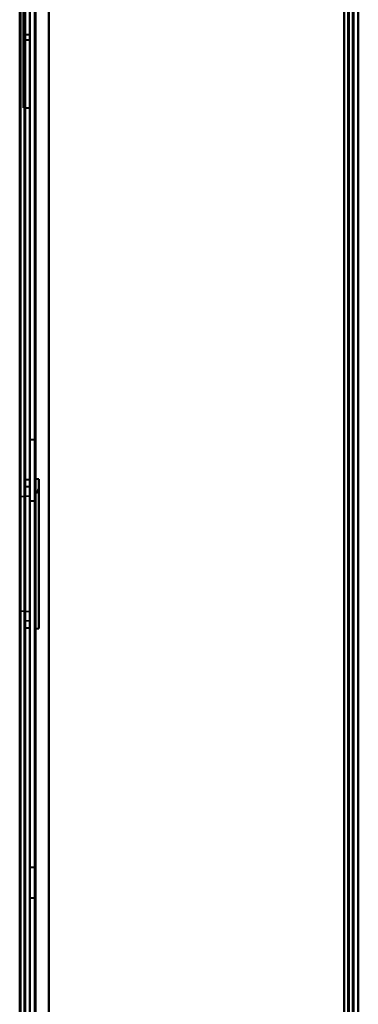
# Model space of a CAD drawing. Header units: millimetres. Extents: x -1087 to 1688, y -120 to 936.
# Tile 73 of 88: x 499 to 535, y 430 to 535. Entities that reach past the tile are written whole.
import ezdxf

# ---------------------------------------------------------------- set-up
doc = ezdxf.new("R2010")
doc.units = ezdxf.units.MM
doc.layers.add('A-GENM', color=13, linetype='Continuous', lineweight=40)
doc.layers.add('G-IMPT', color=8, linetype='Continuous', lineweight=40)

# ---------------------------------------------------------------- blocks, each defined once
blk = doc.blocks.new('NEXA 400 CALQUES_dwg-748074-Arrière')
at = {"layer": 'G-IMPT'}
for p, q in [((534.5, 129.47), (534.5, 862.27)), ((500, 128.97), (500, 827.77)), ((500, 827.27), (500, 129.47)), ((535, 128.97), (535, 827.77)), ((500, 525.87), (500, 750.87)), ((500, 525.87), (500, 750.87)), ((499.3, 638.37), (499.3, 525.87)), ((499.3, 525.87), (499.3, 638.37)), ((500, 638.37), (500, 525.87)), ((500, 638.37), (500, 525.87)), ((500, 533.62), (499.3, 533.62)), ((499.3, 533.62), (499.3, 533.37)), ((499.3, 533.37), (499.3, 533.62)), ((499.3, 533.37), (499.3, 533.12)), ((499.3, 533.12), (499.3, 533.37)), ((499.3, 533.12), (500, 533.12)), ((500, 533.62), (500, 533.37)), ((500, 533.37), (500, 533.62)), ((500, 533.37), (500, 533.12)), ((500, 533.12), (500, 533.37)), ((499.3, 525.87), (500, 525.87)), ((500.5, 490.52), (500, 490.52)), ((500, 490.52), (500, 487.27)), ((500, 487.27), (500, 490.52)), ((500.5, 490.52), (500.5, 487.27)), ((500.5, 487.27), (500.5, 490.52)), ((500, 487.27), (500, 484.02)), ((500, 484.02), (500, 487.27)), ((500.5, 487.27), (500.5, 484.02)), ((500.5, 484.02), (500.5, 487.27)), ((500, 486.25), (499.5, 486.25)), ((499.5, 486.25), (499.5, 478.37)), ((499.5, 478.37), (499.5, 486.25)), ((500, 485.52), (499.5, 485.49)), ((499.5, 471.26), (499.5, 485.49)), ((499.5, 471.26), (499.5, 485.49)), ((499.5, 485.49), (499.5, 471.26)), ((499.5, 485.49), (499.5, 471.26)), ((500, 478.37), (500, 486.25)), ((500, 478.37), (500, 486.25)), ((500, 486.25), (500, 470.5)), ((500, 486.25), (500, 470.5)), ((500, 485.52), (500, 471.22)), ((500, 485.52), (500, 471.22)), ((500, 471.22), (500, 485.52)), ((500, 471.22), (500, 485.52)), ((500.95, 486.32), (500.5, 486.32)), ((500.5, 470.42), (500.5, 486.32)), ((500.5, 470.42), (500.5, 486.32)), ((500.5, 486.32), (500.5, 470.42)), ((500.5, 486.32), (500.5, 470.42)), ((500.95, 470.42), (500.95, 486.32)), ((500.95, 470.42), (500.95, 486.32)), ((500.95, 486.32), (500.95, 470.42)), ((500.95, 486.32), (500.95, 470.42)), ((500.95, 478.37), (500.95, 485.52)), ((500.95, 485.52), (500.95, 471.23)), ((500.95, 485.52), (500.95, 471.23)), ((500, 484.52), (499, 484.45)), ((499, 484.45), (499, 472.29)), ((499, 484.45), (499, 472.29)), ((499, 472.29), (499, 484.45)), ((499, 472.29), (499, 484.45)), ((500, 472.22), (500, 484.52)), ((500, 472.22), (500, 484.52)), ((500, 484.52), (500, 472.22)), ((500, 484.52), (500, 472.22)), ((500.5, 472.06), (500.5, 484.68)), ((500.5, 472.06), (500.5, 484.68)), ((500.5, 484.68), (500.5, 478.37)), ((500.5, 484.68), (500.5, 478.37)), ((500, 484.02), (500.5, 484.02)), ((499.5, 478.37), (499.5, 470.5)), ((499.5, 470.5), (499.5, 478.37)), ((500, 470.5), (500, 478.37)), ((500.5, 478.37), (500.5, 472.06)), ((500.95, 471.23), (500.95, 478.37)), ((500.95, 471.23), (500.95, 478.37)), ((499, 472.29), (500, 472.22)), ((499.5, 471.26), (500, 471.22)), ((499.5, 470.5), (500, 470.5)), ((500.5, 470.42), (500.95, 470.42)), ((500.5, 444.95), (500, 444.95)), ((500.5, 444.95), (500, 444.95)), ((500, 444.95), (500, 443.35)), ((500, 444.95), (500, 443.35)), ((500, 443.35), (500, 444.95)), ((500, 443.35), (500, 444.95)), ((500.5, 444.95), (500.5, 443.35)), ((500.5, 444.95), (500.5, 443.35)), ((500.5, 443.35), (500.5, 444.95)), ((500.5, 443.35), (500.5, 444.95)), ((500, 443.35), (500, 441.75)), ((500, 443.35), (500, 441.75)), ((500, 441.75), (500, 443.35)), ((500, 441.75), (500, 443.35)), ((500.5, 443.35), (500.5, 441.75)), ((500.5, 443.35), (500.5, 441.75)), ((500.5, 441.75), (500.5, 443.35)), ((500.5, 441.75), (500.5, 443.35)), ((500, 441.75), (500.5, 441.75)), ((500, 441.75), (500.5, 441.75))]:
    blk.add_line(p, q, dxfattribs=at)
at = {"layer": 'G-IMPT', "flags": 128}
for points in [[(533.9, 862.27), (533.9, 679.07), (533.9, 495.87), (533.9, 312.67), (533.9, 129.47)], [(533.9, 129.47), (533.9, 312.67), (533.9, 495.87), (533.9, 679.07), (533.9, 862.27)], [(533.9, 862.27), (533.9, 679.07), (533.9, 495.87), (533.9, 312.67), (533.9, 129.47)], [(534, 129.47), (534, 312.67), (534, 495.87), (534, 679.07), (534, 862.27)], [(534, 862.27), (534, 679.07), (534, 495.87), (534, 312.67), (534, 129.47)], [(534, 129.47), (534, 312.67), (534, 495.87), (534, 679.07), (534, 862.27)], [(534.4, 128.97), (534.4, 312.42), (534.4, 495.87), (534.4, 679.32), (534.4, 862.77)], [(534.4, 862.77), (534.4, 679.32), (534.4, 495.87), (534.4, 312.42), (534.4, 128.97)], [(534.4, 128.97), (534.4, 312.42), (534.4, 495.87), (534.4, 679.32), (534.4, 862.77)], [(534.5, 862.77), (534.5, 679.32), (534.5, 495.87), (534.5, 312.42), (534.5, 128.97)], [(534.5, 129.47), (534.5, 312.67), (534.5, 495.87), (534.5, 679.07), (534.5, 862.27)], [(534.5, 862.27), (534.5, 679.07), (534.5, 495.87), (534.5, 312.67), (534.5, 129.47)], [(534.5, 129.47), (534.5, 312.67), (534.5, 495.87), (534.5, 679.07), (534.5, 862.27)], [(534.5, 862.27), (534.5, 679.07), (534.5, 495.87), (534.5, 312.67), (534.5, 129.47)], [(534.5, 129.47), (534.5, 312.67), (534.5, 495.87), (534.5, 679.07), (534.5, 862.27)], [(534.5, 862.27), (534.5, 679.07), (534.5, 495.87), (534.5, 312.67), (534.5, 129.47)], [(535, 862.77), (535, 679.32), (535, 495.87), (535, 312.42), (535, 128.97)], [(535, 128.97), (535, 312.42), (535, 495.87), (535, 679.32), (535, 862.77)], [(498.9, 827.27), (498.9, 660.8), (498.9, 494.32), (498.9, 327.85), (498.9, 161.37)], [(498.9, 161.37), (498.9, 327.85), (498.9, 494.32), (498.9, 660.8), (498.9, 827.27)], [(499, 827.37), (499, 652.87), (499, 478.37), (499, 303.87), (499, 129.37)], [(499, 129.37), (499, 303.87), (499, 478.37), (499, 652.87), (499, 827.37)], [(499, 827.27), (499, 652.82), (499, 478.37), (499, 303.92), (499, 129.47)], [(499, 129.47), (499, 303.92), (499, 478.37), (499, 652.82), (499, 827.27)], [(499.4, 827.77), (499.4, 653.07), (499.4, 478.37), (499.4, 303.67), (499.4, 128.97)], [(499.4, 128.97), (499.4, 303.67), (499.4, 478.37), (499.4, 653.07), (499.4, 827.77)], [(499.4, 827.77), (499.4, 653.07), (499.4, 478.37), (499.4, 303.67), (499.4, 128.97)], [(499.5, 128.97), (499.5, 303.67), (499.5, 478.37), (499.5, 653.07), (499.5, 827.77)], [(499.5, 129.47), (499.5, 303.92), (499.5, 478.37), (499.5, 652.82), (499.5, 827.27)], [(499.5, 827.27), (499.5, 652.82), (499.5, 478.37), (499.5, 303.92), (499.5, 129.47)], [(499.5, 129.47), (499.5, 303.92), (499.5, 478.37), (499.5, 652.82), (499.5, 827.27)], [(499.5, 827.27), (499.5, 652.82), (499.5, 478.37), (499.5, 303.92), (499.5, 129.47)], [(499.5, 129.47), (499.5, 303.92), (499.5, 478.37), (499.5, 652.82), (499.5, 827.27)], [(499.5, 827.27), (499.5, 652.82), (499.5, 478.37), (499.5, 303.92), (499.5, 129.47)], [(500, 827.77), (500, 653.07), (500, 478.37), (500, 303.67), (500, 128.97)], [(500, 128.97), (500, 303.67), (500, 478.37), (500, 653.07), (500, 827.77)], [(500, 161.37), (500, 327.85), (500, 494.32), (500, 660.8), (500, 827.27)], [(500, 827.27), (500, 652.82), (500, 478.37), (500, 303.92), (500, 129.47)], [(500, 827.27), (500, 660.8), (500, 494.32), (500, 327.85), (500, 161.37)], [(500, 129.47), (500, 303.92), (500, 478.37), (500, 652.82), (500, 827.27)], [(500, 827.27), (500, 652.82), (500, 478.37), (500, 303.92), (500, 129.47)], [(500, 129.47), (500, 303.92), (500, 478.37), (500, 652.82), (500, 827.27)], [(500.5, 827.27), (500.5, 652.82), (500.5, 478.37), (500.5, 303.92), (500.5, 129.47)], [(500.5, 129.47), (500.5, 303.92), (500.5, 478.37), (500.5, 652.82), (500.5, 827.27)], [(500.6, 129.47), (500.6, 303.92), (500.6, 478.37), (500.6, 652.82), (500.6, 827.27)], [(500.6, 827.27), (500.6, 652.82), (500.6, 478.37), (500.6, 303.92), (500.6, 129.47)], [(500.6, 129.47), (500.6, 303.92), (500.6, 478.37), (500.6, 652.82), (500.6, 827.27)], [(500.6, 827.27), (500.6, 652.82), (500.6, 478.37), (500.6, 303.92), (500.6, 129.47)], [(500.6, 827.27), (500.6, 652.82), (500.6, 478.37), (500.6, 303.92), (500.6, 129.47)], [(500.6, 129.47), (500.6, 303.92), (500.6, 478.37), (500.6, 652.82), (500.6, 827.27)], [(502, 827.77), (502, 653.07), (502, 478.37), (502, 303.67), (502, 128.97)], [(502, 128.97), (502, 303.67), (502, 478.37), (502, 653.07), (502, 827.77)], [(502, 827.77), (502, 653.07), (502, 478.37), (502, 303.67), (502, 128.97)], [(502, 128.97), (502, 303.67), (502, 478.37), (502, 653.07), (502, 827.77)], [(502, 827.27), (502, 652.82), (502, 478.37), (502, 303.92), (502, 129.47)], [(502, 129.47), (502, 303.92), (502, 478.37), (502, 652.82), (502, 827.27)], [(502, 129.47), (502, 303.92), (502, 478.37), (502, 652.82), (502, 827.27)], [(502, 827.27), (502, 652.82), (502, 478.37), (502, 303.92), (502, 129.47)], [(533.5, 827.27), (533.5, 652.82), (533.5, 478.37), (533.5, 303.92), (533.5, 129.47)], [(533.5, 129.47), (533.5, 303.92), (533.5, 478.37), (533.5, 652.82), (533.5, 827.27)], [(533.5, 827.27), (533.5, 652.82), (533.5, 478.37), (533.5, 303.92), (533.5, 129.47)], [(533.5, 129.47), (533.5, 303.92), (533.5, 478.37), (533.5, 652.82), (533.5, 827.27)], [(534.4, 128.97), (534.4, 303.67), (534.4, 478.37), (534.4, 653.07), (534.4, 827.77)], [(534.4, 827.77), (534.4, 653.07), (534.4, 478.37), (534.4, 303.67), (534.4, 128.97)], [(534.4, 827.77), (534.4, 653.07), (534.4, 478.37), (534.4, 303.67), (534.4, 128.97)], [(534.5, 128.97), (534.5, 303.67), (534.5, 478.37), (534.5, 653.07), (534.5, 827.77)], [(535, 128.97), (535, 303.67), (535, 478.37), (535, 653.07), (535, 827.77)], [(535, 827.77), (535, 653.07), (535, 478.37), (535, 303.67), (535, 128.97)], [(533.5, 670.07), (533.5, 570.47), (533.5, 470.87), (533.5, 371.27), (533.5, 271.67)], [(533.5, 670.07), (533.5, 570.47), (533.5, 470.87), (533.5, 371.27), (533.5, 271.67)], [(533.5, 271.67), (533.5, 371.27), (533.5, 470.87), (533.5, 570.47), (533.5, 670.07)], [(533.5, 271.67), (533.5, 371.27), (533.5, 470.87), (533.5, 570.47), (533.5, 670.07)], [(534.4, 271.67), (534.4, 371.27), (534.4, 470.87), (534.4, 570.47), (534.4, 670.07)], [(534.4, 670.07), (534.4, 570.47), (534.4, 470.87), (534.4, 371.27), (534.4, 271.67)], [(534.4, 271.67), (534.4, 371.27), (534.4, 470.87), (534.4, 570.47), (534.4, 670.07)], [(534.5, 670.07), (534.5, 570.47), (534.5, 470.87), (534.5, 371.27), (534.5, 271.67)], [(535, 271.67), (535, 371.27), (535, 470.87), (535, 570.47), (535, 670.07)], [(535, 670.07), (535, 570.47), (535, 470.87), (535, 371.27), (535, 271.67)], [(535, 670.07), (535, 570.47), (535, 470.87), (535, 371.27), (535, 271.67)], [(535, 271.67), (535, 371.27), (535, 470.87), (535, 570.47), (535, 670.07)], [(500.5, 484.68), (500.7, 484.85), (500.81, 485.01), (500.87, 485.14), (500.93, 485.34), (500.95, 485.5)]]:
    blk.add_lwpolyline(points, dxfattribs=at)
blk = doc.blocks.new('Maintenance r21 - Maintenance r21-748144-Arrière')
at = {"layer": 'A-GENM'}
for p, q in [((535, 862.87), (535, 0)), ((535, 0), (535, 862.87))]:
    blk.add_line(p, q, dxfattribs=at)

msp = doc.modelspace()

# ---------------------------------------------------------------- block references
at = {"layer": 'A-GENM'}
msp.add_blockref('Maintenance r21 - Maintenance r21-748144-Arrière', (0, 0), dxfattribs=at)
at = {"layer": 'G-IMPT'}
msp.add_blockref('NEXA 400 CALQUES_dwg-748074-Arrière', (0, 0), dxfattribs=at)

doc.saveas('drawing.dxf')
